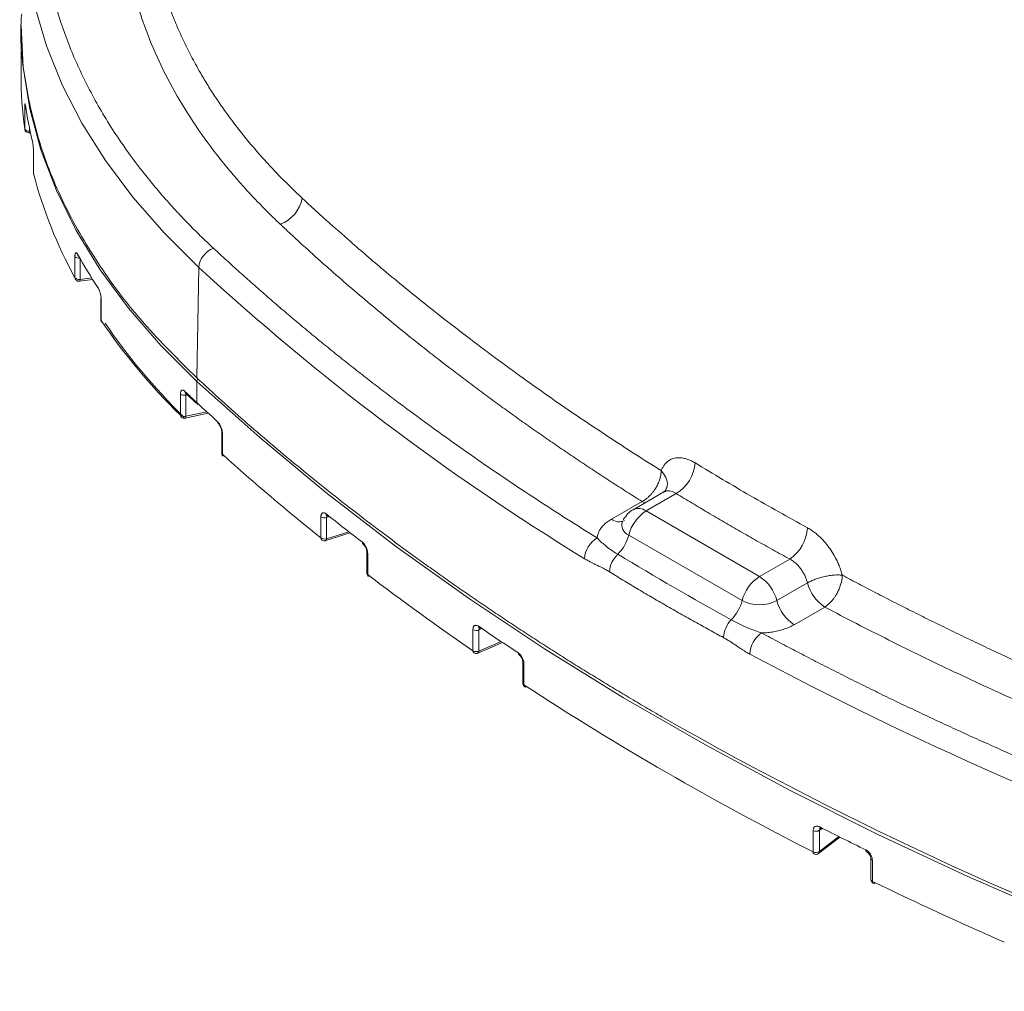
# Model space of a CAD drawing. Header units: millimetres. Extents: x 0 to 420, y 0 to 297.
# Tile 74 of 91: x 277 to 306, y 204 to 232. Entities that reach past the tile are written whole.
import ezdxf

# ---------------------------------------------------------------- set-up
doc = ezdxf.new("R2010")
doc.units = ezdxf.units.MM

msp = doc.modelspace()

# ---------------------------------------------------------------- linework, layer by layer
at = {"color": 7, "linetype": 'Continuous', "lineweight": 15}
for p, q in [((277.17479352, 232.16603987), (277.17479352, 230.73709359)), ((277.28176617, 229.18706969), (277.28176617, 229.79947958)), ((277.28256037, 229.17566046), (277.28176617, 229.18706969)), ((277.41152578, 229.06792011), (277.45024293, 229.06952291)), ((277.53560215, 228.51350479), (277.53560215, 227.9010949)), ((277.53694295, 228.50296192), (277.53560215, 228.51350479)), ((277.53694295, 228.50296192), (277.53694295, 227.89055203)), ((278.73358154, 224.88428904), (278.73358154, 225.49669893)), ((278.81994701, 225.52386877), (278.81964408, 225.52411685)), ((282.31156251, 225.18090542), (282.25397345, 221.9890426)), ((278.86838296, 224.78194305), (279.24834866, 224.82966119)), ((279.48152741, 224.28375244), (279.48152741, 223.67134255)), ((279.49010561, 224.25748652), (279.49010561, 223.64507663)), ((282.25397345, 221.88697023), (282.25397345, 221.27456642)), ((281.78194192, 220.91037566), (281.78194192, 221.52278555)), ((281.93179965, 221.5474899), (281.93150989, 221.54750524)), ((281.93355203, 220.87915461), (281.93355203, 221.4915645)), ((281.93638509, 221.54323003), (282.27933532, 221.21746331)), ((281.91618292, 220.82456991), (282.58547554, 220.9686812)), ((282.97362364, 220.43313987), (282.97362364, 219.82072998)), ((282.97364208, 220.43163288), (282.97362364, 220.43313987)), ((282.9934083, 220.3941759), (282.9934083, 219.78176601)), ((295.78239763, 218.6960469), (295.80515067, 218.76178859)), ((295.74627712, 218.69443955), (294.85876986, 218.18209252)), ((295.23373951, 218.14496255), (296.10557868, 218.64826459)), ((295.81933144, 218.75925867), (295.74125605, 218.69149801)), ((294.23373967, 217.9057077), (295.11978233, 218.41720924)), ((285.8402343, 217.36438809), (285.8402343, 217.97679798)), ((286.00160076, 217.34320389), (286.00160076, 217.95561379)), ((286.01410256, 218.00843613), (286.01109071, 218.00749971)), ((294.58420915, 217.90752876), (294.57812881, 217.88961969)), ((298.51111598, 216.25297338), (295.23373951, 218.14496255)), ((285.97927675, 217.28732543), (286.68881401, 217.51098969)), ((294.7337409, 217.44804827), (298.01111738, 215.5560591)), ((287.16519572, 216.96410425), (287.16519572, 216.35169435)), ((287.19051297, 216.92055952), (287.19051297, 216.30814963)), ((299.38295515, 216.75627542), (298.51111598, 216.25297338)), ((299.0111159, 215.55605834), (299.89715856, 216.06755988)), ((300.39715848, 215.37064484), (299.51111582, 214.8591433)), ((290.23225745, 214.10757799), (290.23225745, 214.71998788)), ((290.40283916, 214.09625639), (290.40283916, 214.70866628)), ((290.42206126, 214.75942613), (290.41880681, 214.75685469)), ((290.37751031, 214.03927853), (291.08671409, 214.34576289)), ((291.67492679, 213.780036), (291.67492679, 213.1676261)), ((291.70620897, 213.73229353), (291.70620897, 213.11988364)), ((300.06120134, 208.29664921), (300.06120134, 208.9090591)), ((300.2439751, 208.30751066), (300.2439751, 208.91992055)), ((300.22024379, 208.25177162), (300.83296413, 208.72428296)), ((301.72757709, 208.11339443), (301.72757709, 207.50098454)), ((301.77212236, 208.05816567), (301.77212236, 207.44575578))]:
    msp.add_line(p, q, dxfattribs=at)
at = {"color": 8, "linetype": 'Continuous', "lineweight": 15}
for p, q in [((277.41529397, 229.12083729), (277.41529397, 229.23185271)), ((277.43872103, 229.12180216), (277.41529397, 229.12083729)), ((278.87937539, 224.83545244), (278.87937539, 225.44000219)), ((279.2177158, 224.87794248), (278.87937539, 224.83545244)), ((281.98019542, 221.50160858), (281.93355203, 221.4915645)), ((282.54056082, 221.00985427), (281.93355203, 220.87915461)), ((295.1988429, 218.37841271), (295.11978233, 218.41720924)), ((286.08823591, 217.98292384), (286.00160076, 217.95561379)), ((286.64411728, 217.54574099), (286.00160076, 217.34320389)), ((290.49144419, 214.74695593), (290.40283916, 214.70866628)), ((291.04486779, 214.37371005), (290.40283916, 214.09625639)), ((300.32257239, 208.98053252), (300.2439751, 208.91992055)), ((300.80348637, 208.73898725), (300.2439751, 208.30751066))]:
    msp.add_line(p, q, dxfattribs=at)
at = {"color": 7, "linetype": 'Continuous', "lineweight": 15, "flags": 128}
for points in [[(277.25064335, 235.01419079), (277.35353303, 233.86244782), (277.5745195, 232.71625152), (277.91283225, 231.5796355), (278.36727669, 230.45659838), (278.93625651, 229.35109089), (279.61776183, 228.26699835), (280.40939884, 227.20813576), (281.30839244, 226.17823413), (282.31156251, 225.18090542)], [(277.17479352, 232.16603987), (277.23912673, 230.96370848), (277.43185373, 229.7659551), (277.75224749, 228.57734784), (278.19908969, 227.40242212), (278.77068789, 226.24565863), (279.46483858, 225.11145593), (280.27891945, 224.00415023), (281.20980964, 222.92795191), (282.25397345, 221.88697023)], [(277.53560215, 227.9010949), (277.53565878, 227.89892109), (277.53694295, 227.89055203)], [(277.53694295, 227.89055203), (277.53931502, 227.87084004), (277.53947571, 227.87023015)], [(279.49010561, 224.25748652), (279.4830605, 224.27251463), (279.48152741, 224.28375244)], [(282.25397345, 221.88697023), (284.0709175, 220.26277979), (285.98609862, 218.67664699), (287.9971443, 217.13056188), (290.10153892, 215.62645116), (292.29665932, 214.1661941), (294.57974686, 212.75160221), (296.94797367, 211.38445398), (299.39838419, 210.0664556), (301.92789711, 208.7992399), (304.53337577, 207.58439865), (307.21156434, 206.42344645), (309.95912529, 205.31783554), (312.77261051, 204.26893607)], [(300.2497018, 209.01741402), (300.25128758, 208.99854524), (300.25597641, 208.98248376), (300.26360104, 208.96984938), (300.2738559, 208.96112882), (300.28634585, 208.95664759), (300.30060071, 208.95659208), (300.3160765, 208.96096004), (300.33216211, 208.96958121)]]:
    msp.add_lwpolyline(points, dxfattribs=at)
at = {"color": 8, "linetype": 'Continuous', "lineweight": 15, "flags": 128}
for points in [[(277.30266442, 229.85924881), (277.3050523, 229.83945471), (277.30642734, 229.83452385)], [(281.91618292, 220.82456991), (281.92076112, 220.82678857), (281.92619807, 220.83384704), (281.93023495, 220.84524815), (281.93271305, 220.86054207), (281.93355203, 220.87915461)]]:
    msp.add_lwpolyline(points, dxfattribs=at)
at = {"color": 7, "linetype": 'Continuous', "lineweight": 15}
for centre, radius, start, end in [((288.48784639, 230.7391443), 11.31305306, 180.010385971, 187.885464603), ((288.85437503, 231.60885796), 11.68345626, 188.612496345, 193.654207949), ((277.39097895, 229.23953254), 0.12116015, 205.658365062, 281.577016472), ((290.133661, 231.16336562), 13.01493812, 194.564275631, 208.845636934), ((284.32191774, 227.36125391), 0.99266934, 290.161301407, 349.646062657), ((282.95973312, 225.12315327), 0.65073839, 110.08543792, 174.908377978), ((292.04802723, 232.98154457), 15.17519685, 209.269095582, 213.533602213), ((331.24312063, 278.39756994), 72.29322764, 227.402143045, 238.4860682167), ((278.81128239, 224.88334068), 0.07770664, 179.300725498, 208.885836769), ((278.84728138, 224.98168133), 0.14970943, 220.582490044, 282.378882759), ((279.5279739, 223.67197779), 0.04645083, 180.783576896, 215.389516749), ((279.56682212, 223.64389939), 0.07672554, 179.120845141, 213.770016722), ((294.54445862, 233.93379248), 18.23434173, 214.350182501, 225.57969456), ((281.88956719, 221.66169467), 0.17572405, 232.231866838, 284.49564091), ((296.90842995, 237.04087113), 21.52508907, 225.834923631, 227.093171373), ((282.32319074, 221.2711336), 0.06930237, 177.160748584, 230.782815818), ((324.70070906, 266.94371904), 62.34899249, 227.0943856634, 227.8444293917), ((281.8501741, 220.90658741), 0.06833726, 176.822204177, 238.880107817), ((281.88956719, 221.04928478), 0.17572405, 232.231866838, 284.49564091), ((282.92531772, 220.71950075), 0.06996131, 177.267130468, 226.044571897), ((283.06298453, 219.77832062), 0.06966148, 177.165043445, 226.449427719), ((327.05294027, 268.78351828), 65.89699601, 228.0399602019, 231.2876401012), ((295.52148226, 219.61782619), 1.13190915, 301.066169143, 355.734788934), ((285.94274096, 218.13244164), 0.18636675, 236.631165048, 288.410790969), ((286.0515711, 218.05801273), 0.06386619, 175.681486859, 287.248562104), ((329.8440024, 273.04561799), 70.33112248, 231.422966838, 232.5092130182), ((295.87097601, 217.15996133), 1.17315718, 122.900436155, 165.784744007), ((298.71212837, 217.73688718), 1.1881111, 304.375644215, 356.238581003), ((285.90818035, 217.36036154), 0.06806525, 176.608564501, 228.84061366), ((285.94274096, 217.52003175), 0.18636675, 236.631165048, 288.410790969), ((294.20128338, 216.72078226), 0.74766553, 120.580681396, 176.4830434), ((293.5255924, 217.77222261), 1.25088441, 315.372809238, 344.980005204), ((287.10531603, 217.23698115), 0.06735443, 176.320834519, 229.594886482), ((294.94351758, 216.33216939), 0.77040525, 133.230729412, 175.824511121), ((287.25758283, 216.30379758), 0.0672109, 176.28738103, 229.92441547), ((332.61556347, 275.89450058), 74.92642012, 232.6802819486, 235.5514683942), ((299.14835249, 215.26797216), 1.17315718, 122.900436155, 165.784744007), ((297.87391551, 215.26799618), 1.17311744, 14.214499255, 57.10040434), ((301.03435895, 216.35562204), 1.17311744, 194.214499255, 237.100404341), ((296.80296888, 215.88023344), 1.25088441, 315.372809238, 344.980005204), ((298.51111737, 216.52106047), 1.08684297, 242.609791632, 297.390121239), ((300.14831629, 215.8441205), 1.17311744, 194.214499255, 237.100404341), ((290.45303577, 214.80684081), 0.05950314, 173.615713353, 297.801932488), ((335.2411518, 280.49919476), 79.53547603, 235.676506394, 236.6706371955), ((298.27006419, 214.4455014), 0.80117957, 136.054548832, 177.085553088), ((290.32888196, 214.88509052), 0.19129866, 239.662161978, 292.743476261), ((299.02706672, 213.96757615), 0.79524436, 124.770926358, 177.053518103), ((290.29753767, 214.10252512), 0.06547548, 175.573972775, 231.855754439), ((290.32888196, 214.27268062), 0.19129866, 239.662161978, 292.743476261), ((291.60498874, 214.03995274), 0.06490617, 175.322727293, 232.418794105), ((348.72204623, 308.67537028), 107.28924244, 241.9274420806, 250.4434584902), ((340.48243031, 287.96389516), 89.33502017, 236.9075089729, 243.0978675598), ((291.76299213, 213.12023187), 0.06529881, 241.11863046, 298.147489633), ((347.74288442, 303.22292089), 104.85523665, 240.2760668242, 250.5180404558), ((300.14285917, 209.07820785), 0.18782785, 244.230722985, 302.570954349), ((345.1547191, 297.64207306), 99.35185337, 243.1292317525, 243.9863290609), ((300.12039619, 208.28896483), 0.05969154, 172.603514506, 236.23508952), ((300.14362054, 208.47193016), 0.19369134, 244.816528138, 297.245702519), ((300.17977265, 208.39122349), 0.10549783, 299.85728811, 307.485923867), ((347.46209119, 301.61593158), 104.66897947, 244.1180282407, 246.415572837), ((301.81638058, 207.44041955), 0.05506685, 250.594820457, 311.086180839)]:
    msp.add_arc(centre, radius, start, end, dxfattribs=at)
at = {"color": 8, "linetype": 'Continuous', "lineweight": 15}
for centre, radius, start, end in [((277.34826475, 229.81540062), 0.06837793, 193.464260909, 244.800827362), ((277.24132176, 229.10663296), 0.17455112, 347.186092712, 4.667681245), ((278.84656364, 225.5931513), 0.14855307, 220.487253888, 281.098434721), ((278.88841775, 225.56159819), 0.07821957, 179.55277963, 239.235826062), ((278.8100839, 224.8218032), 0.07062303, 325.63886204, 11.143621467), ((282.3944413, 221.88169843), 0.14056674, 143.672152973, 177.850682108), ((281.98118462, 221.59695393), 0.06996039, 177.37147188, 230.211142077), ((283.02616527, 220.43540575), 0.05265852, 184.108643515, 231.532978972), ((283.02576147, 219.82269891), 0.05217499, 182.162682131, 231.677315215), ((295.01494401, 217.84739986), 0.36934404, 53.673249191, 115.001516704), ((294.45240345, 218.20290658), 0.36897293, 233.656260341, 295.220857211), ((294.84275948, 217.73829732), 0.31004768, 160.463058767, 249.413642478), ((285.94764121, 217.3323627), 0.05503784, 305.085365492, 11.360239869), ((287.21906286, 216.96629485), 0.0539149, 182.485712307, 238.02588425), ((287.22084718, 216.35491837), 0.05574477, 183.31556541, 237.032552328), ((290.3460169, 214.08739732), 0.05750872, 303.204462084, 8.861554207), ((291.7333722, 213.78421578), 0.0585983, 184.175319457, 242.383594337), ((291.73418372, 213.17233318), 0.05944359, 184.541750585, 241.92609651), ((291.77074915, 213.11453186), 0.06476169, 175.25978323, 232.642853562), ((300.17675643, 208.3032098), 0.06735612, 310.230787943, 3.660969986), ((301.63654523, 208.34655731), 0.05684327, 170.832989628, 238.20069853), ((301.79274769, 208.1203689), 0.06553355, 185.988995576, 251.655527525), ((301.79453076, 207.50940806), 0.06748148, 187.170771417, 250.605689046), ((301.82835795, 207.43672535), 0.05695603, 170.877211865, 237.891957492)]:
    msp.add_arc(centre, radius, start, end, dxfattribs=at)
at = {"color": 7, "linetype": 'Continuous', "lineweight": 15}
for points, knots in [([(277.75044382, 235.42164711), (277.75383287, 235.3444612), (277.76060878, 235.19013917), (277.7768977, 234.9588306), (277.7976674, 234.72776175), (277.82335704, 234.49693816), (277.85384903, 234.26635837), (277.88917488, 234.03602278), (277.92932611, 233.80593134), (277.97430509, 233.57608395), (278.02411082, 233.34648114), (278.07874488, 233.11712099), (278.22819366, 232.54123885), (278.53076494, 231.62380112), (279.09300874, 230.38072949), (279.79775812, 229.16203614), (280.45435337, 228.23855605), (280.97206799, 227.59353747), (281.29572014, 227.21266682), (281.63368881, 226.83618843), (281.98631222, 226.46421745), (282.35233622, 226.0963063), (282.60823767, 225.85501816), (282.73625251, 225.73431365)], [0, 0, 0, 0, 0.0226512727, 0.0452879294, 0.0679132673, 0.0905305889, 0.1131431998, 0.1357544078, 0.1583675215, 0.1809858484, 0.2036126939, 0.2262513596, 0.2489051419, 0.3744458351, 0.5000017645, 0.6255424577, 0.7510983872, 0.7926138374, 0.8340893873, 0.8755453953, 0.9170022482, 0.9584803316, 1, 1, 1, 1]), ([(280.91581118, 234.86894777), (280.92746796, 234.79099941), (280.95082225, 234.63483043), (280.99280969, 234.40064815), (281.04001323, 234.16606054), (281.0929737, 233.93115028), (281.15160095, 233.69596121), (281.21597455, 233.46054895), (281.28612818, 233.22496726), (281.36210768, 232.98927177), (281.44395541, 232.75351897), (281.53171445, 232.51776648), (281.6254275, 232.28207299), (281.72513706, 232.04649832), (281.83088574, 231.81110341), (281.94271492, 231.57595009), (282.06067005, 231.34110162), (282.18477101, 231.10661708), (282.33692246, 230.83320858), (282.52249863, 230.51921574), (282.74793686, 230.16334137), (282.992371, 229.80256582), (283.25655854, 229.43731182), (283.5412437, 229.06802965), (283.84719723, 228.6952151), (284.17505374, 228.3193523), (284.52593036, 227.94113992), (284.89904156, 227.56062984), (285.16447394, 227.30954572), (285.29841805, 227.18284212)], [0, 0, 0, 0, 0.0285953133, 0.0572905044, 0.0860849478, 0.1149779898, 0.1439689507, 0.1730571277, 0.2022417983, 0.2315222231, 0.2608976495, 0.2903673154, 0.3199304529, 0.3495862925, 0.3793340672, 0.4091730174, 0.4391024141, 0.4691217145, 0.4992304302, 0.5446119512, 0.5910525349, 0.6385474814, 0.6870914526, 0.7366784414, 0.7873017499, 0.8389539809, 0.8916270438, 0.9453121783, 1, 1, 1, 1]), ([(284.66405215, 226.42940857), (284.59408326, 226.49615793), (284.45414958, 226.62965271), (284.25000033, 226.83188202), (284.05008779, 227.03554124), (283.85482265, 227.24077505), (283.66409485, 227.44754462), (283.47793389, 227.65586047), (283.29633196, 227.86571927), (283.11929086, 228.07712367), (282.74639172, 228.53750353), (282.21665086, 229.25696611), (281.60126918, 230.25005238), (281.08732943, 231.26242107), (280.75923922, 232.08508517), (280.55691422, 232.70717015), (280.43877023, 233.12321903), (280.33776856, 233.54066656), (280.25237146, 233.95944472), (280.20969049, 234.23952267), (280.18834068, 234.37962285)], [0, 0, 0, 0, 0.0277469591, 0.0554922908, 0.0832407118, 0.1109969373, 0.1387656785, 0.1665516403, 0.1943595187, 0.2221939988, 0.2500597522, 0.3751060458, 0.5000459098, 0.6249598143, 0.7500847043, 0.8000883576, 0.8500547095, 0.9000107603, 0.9499835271, 1, 1, 1, 1]), ([(282.25397345, 221.9890426), (281.72793527, 222.50855405), (280.6758591, 223.54757678), (279.42242473, 225.20449689), (278.42346922, 226.91561165), (277.70025219, 228.67445437), (277.28900571, 230.46309631), (277.12655918, 231.74749358), (277.18696586, 232.42811559), (277.19406516, 232.50810574)], [0, 0, 0, 0, 0.163047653, 0.3260952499, 0.4891431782, 0.6521906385, 0.8152383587, 0.9782858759, 1, 1, 1, 1]), ([(277.2817705, 229.79947947), (277.28180638, 229.80819388), (277.2818778, 229.82553999), (277.28241669, 229.84799936), (277.28341024, 229.87041918), (277.28506784, 229.89017808), (277.28760736, 229.90311757), (277.29073854, 229.90665935), (277.29438987, 229.90016462), (277.29840118, 229.88530669), (277.30124819, 229.86790626), (277.30266469, 229.8592489)], [0, 0, 0, 0, 0.083897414, 0.1669986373, 0.2507442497, 0.375841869, 0.4998608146, 0.6237732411, 0.7491875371, 0.8752113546, 1, 1, 1, 1]), ([(277.28370097, 229.17584752), (277.28500463, 229.16711385), (277.2883462, 229.14472739), (277.30829443, 229.11164711), (277.34211448, 229.08269318), (277.37951645, 229.06738818), (277.40333101, 229.06925719), (277.41143753, 229.06989341)], [0, 0, 0, 0, 0.1437553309, 0.3684787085, 0.6116452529, 0.8678033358, 1, 1, 1, 1]), ([(277.5011158, 228.85084337), (277.50263559, 228.84426078), (277.50567114, 228.83111303), (277.51020559, 228.80715326), (277.51534059, 228.77628198), (277.52088511, 228.73731349), (277.52636191, 228.6901467), (277.53091198, 228.64120272), (277.53427722, 228.59239166), (277.53651182, 228.54497269), (277.53679908, 228.51697005), (277.53694281, 228.50295894)], [0, 0, 0, 0, 0.0833462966, 0.166472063, 0.2508152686, 0.3759943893, 0.4999322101, 0.6239094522, 0.7492825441, 0.8745536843, 1, 1, 1, 1]), ([(277.53600254, 227.9010949), (277.53587047, 227.89901954), (277.53521213, 227.88867449), (277.53824622, 227.87862529), (277.54067162, 227.8705921)], [0, 0, 0, 0, 0.20061365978, 1, 1, 1, 1]), ([(285.29841805, 227.18284212), (285.37639289, 227.11066273), (285.60653928, 226.89762188), (286.0688885, 226.47705164), (286.76732356, 225.85739087), (287.74098039, 225.02419514), (288.89213043, 224.08391772), (290.01152162, 223.2139652), (290.96705891, 222.49964548), (291.77894591, 221.91065819), (292.58047444, 221.34581047), (293.37050994, 220.80435283), (294.1482944, 220.28574062), (294.91177735, 219.78882608), (295.42149942, 219.46739269), (295.67208367, 219.30937295)], [0, 0, 0, 0, 0.025842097, 0.0762741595, 0.1511111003, 0.2501128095, 0.3810862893, 0.500192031, 0.5784728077, 0.654407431, 0.7280319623, 0.7993778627, 0.8684725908, 0.9353398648, 1, 1, 1, 1]), ([(295.11977848, 218.41720793), (294.96970302, 218.51197177), (294.66950347, 218.70153014), (294.22385402, 218.98839743), (293.78152863, 219.27716641), (293.34286548, 219.56801635), (292.90777389, 219.86089918), (292.47627819, 220.1558278), (292.04837185, 220.45279873), (291.62405664, 220.7518129), (291.20333207, 221.05287005), (290.7861983, 221.35597031), (290.37265519, 221.66111341), (289.96270321, 221.96830026), (289.25467365, 222.50708499), (288.26470774, 223.2855662), (287.22805587, 224.14301606), (286.41929099, 224.83813575), (285.82305575, 225.36385834), (285.32892907, 225.81154661), (284.94318488, 226.16701768), (284.75296684, 226.34582681), (284.66405215, 226.42940857)], [0, 0, 0, 0, 0.0383396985, 0.0766918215, 0.115058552, 0.1534420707, 0.1918445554, 0.2302681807, 0.2687151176, 0.307187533, 0.3456875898, 0.384217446, 0.4227792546, 0.4613751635, 0.5000073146, 0.6247161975, 0.749713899, 0.8122047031, 0.8747493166, 0.9373430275, 0.9707118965, 1, 1, 1, 1]), ([(278.73358325, 225.49669734), (278.73371996, 225.50543716), (278.73399212, 225.52283655), (278.73604287, 225.54548341), (278.73981249, 225.56820289), (278.74607071, 225.58842561), (278.75557485, 225.60203045), (278.76717246, 225.60638282), (278.78052804, 225.6008535), (278.79503159, 225.58707434), (278.80515834, 225.57047082), (278.8101982, 225.56220761)], [0, 0, 0, 0, 0.0838622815, 0.1669543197, 0.2507335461, 0.3758109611, 0.4998493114, 0.6237134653, 0.7491585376, 0.8751617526, 1, 1, 1, 1]), ([(282.73625251, 225.73431365), (282.86038989, 225.61947388), (283.10862723, 225.38982896), (283.48655895, 225.0474503), (283.86849138, 224.70667662), (284.25482947, 224.36765309), (284.64546476, 224.03034084), (285.04042629, 223.69475028), (285.43970628, 223.36087863), (285.8433068, 223.02872663), (286.2512273, 222.6982941), (286.66346795, 222.36958107), (287.08002858, 222.04258758), (287.50090961, 221.71731348), (288.04749079, 221.3013948), (288.72477361, 220.79725121), (289.53919682, 220.20805688), (290.36747687, 219.6256086), (291.20952652, 219.04986077), (292.06566806, 218.48098641), (292.93469865, 217.91833919), (293.52545714, 217.54911573), (293.82090856, 217.3644589)], [0, 0, 0, 0, 0.0384841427, 0.0769566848, 0.1154197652, 0.1538755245, 0.1923261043, 0.2307736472, 0.2692202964, 0.307668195, 0.346119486, 0.3845763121, 0.4230408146, 0.4615151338, 0.5000014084, 0.5714622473, 0.6428893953, 0.7142965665, 0.7856974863, 0.857105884, 0.9285354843, 1, 1, 1, 1]), ([(278.74468987, 224.84668992), (278.74804578, 224.84001547), (278.75812243, 224.81997442), (278.78905178, 224.79592251), (278.82921062, 224.77974417), (278.85653797, 224.78224448), (278.86810374, 224.78330268)], [0, 0, 0, 0, 0.1501210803, 0.4507613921, 0.7675455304, 1, 1, 1, 1]), ([(279.39855709, 224.59837012), (279.40248523, 224.5921125), (279.41032826, 224.57961841), (279.42197955, 224.55667362), (279.43513381, 224.52695754), (279.44928124, 224.48921959), (279.4632264, 224.44318579), (279.47479241, 224.39509406), (279.4833397, 224.34678859), (279.48901364, 224.29960661), (279.48974303, 224.27152765), (279.4901078, 224.25748563)], [0, 0, 0, 0, 0.0834241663, 0.1665666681, 0.2508293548, 0.3760519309, 0.4999574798, 0.6240416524, 0.7493516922, 0.8746532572, 1, 1, 1, 1]), ([(279.48192781, 223.67134255), (279.48182552, 223.66927601), (279.48110884, 223.65479635), (279.48503479, 223.63366012), (279.49480465, 223.61794083), (279.49799366, 223.61280985)], [0, 0, 0, 0, 0.100831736, 0.7065000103, 1, 1, 1, 1]), ([(295.75340376, 212.16406143), (295.59323747, 212.25690644), (295.27296212, 212.44256331), (294.7970242, 212.72351375), (294.32448443, 213.00619881), (293.8556564, 213.29079954), (293.39045614, 213.57726744), (292.92890614, 213.86561549), (292.47100039, 214.15584022), (292.01674049, 214.44794255), (291.56612603, 214.74192224), (291.11915711, 215.03777935), (290.67583372, 215.33551385), (290.23615587, 215.63512575), (289.80012354, 215.93661506), (289.3677368, 216.23998171), (288.93899541, 216.54522594), (288.37232885, 216.9546288), (287.67369028, 217.47064408), (286.85108511, 218.09652322), (286.04445236, 218.72889796), (285.25382238, 219.36777783), (284.47908688, 220.01312422), (283.72064935, 220.66508157), (282.97700389, 221.32310992), (282.49503527, 221.76701817), (282.2539757, 221.98904161)], [0, 0, 0, 0, 0.0312775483, 0.0625439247, 0.0938007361, 0.1250495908, 0.1562920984, 0.1875298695, 0.2187645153, 0.2499976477, 0.2812308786, 0.31246582, 0.3437040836, 0.3749472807, 0.4061970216, 0.4374549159, 0.4687225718, 0.5000015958, 0.562545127, 0.625050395, 0.6875302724, 0.7499976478, 0.8124654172, 0.8749464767, 0.9374537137, 1, 1, 1, 1]), ([(281.78193676, 221.52278038), (281.7821714, 221.53157926), (281.78263872, 221.54910309), (281.78615746, 221.57215866), (281.79261448, 221.59551569), (281.80330212, 221.61671006), (281.8194617, 221.63168626), (281.83909589, 221.63770254), (281.86158907, 221.634154), (281.88593608, 221.62258578), (281.90286681, 221.60761737), (281.91129847, 221.60016297)], [0, 0, 0, 0, 0.0837697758, 0.1668356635, 0.2506985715, 0.3757212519, 0.4998215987, 0.6235818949, 0.7490963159, 0.8750477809, 1, 1, 1, 1]), ([(281.80330708, 220.85899953), (281.81068671, 220.85177215), (281.82939247, 220.83345232), (281.86936333, 220.82197668), (281.90184701, 220.81903501), (281.91608082, 220.82471194), (281.91653788, 220.82489423)], [0, 0, 0, 0, 0.2477423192, 0.6279726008, 0.9880538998, 1, 1, 1, 1]), ([(282.85544004, 220.72283883), (282.86138168, 220.71713509), (282.87324173, 220.70574992), (282.89081658, 220.68448156), (282.91063635, 220.65666784), (282.93192669, 220.62094488), (282.95291477, 220.57682905), (282.9703305, 220.53023452), (282.98320515, 220.48293534), (282.99175991, 220.43632224), (282.99285778, 220.4082239), (282.99340677, 220.39417306)], [0, 0, 0, 0, 0.0834794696, 0.1666326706, 0.2508280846, 0.3760388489, 0.4999709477, 0.6240936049, 0.7494156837, 0.8746929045, 1, 1, 1, 1]), ([(282.87677084, 220.66912332), (282.88583892, 220.65961319), (282.90005963, 220.64469923), (282.92042401, 220.6125003), (282.93530127, 220.5849635), (282.94337025, 220.56473194), (282.94699408, 220.55564583)], [0, 0, 0, 0, 0.3736551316, 0.5859725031, 0.8140577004, 1, 1, 1, 1]), ([(282.94699408, 220.55564583), (282.94815281, 220.5529381), (282.95457015, 220.53794206), (282.96315285, 220.50827278), (282.97198893, 220.46813393), (282.97308762, 220.44388971), (282.97364933, 220.43149488)], [0, 0, 0, 0, 0.0652948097, 0.3616181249, 0.6736281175, 1, 1, 1, 1]), ([(282.97402404, 219.82072998), (282.9739107, 219.81865698), (282.97311718, 219.80414359), (282.98038815, 219.77636037), (282.99501025, 219.74585732), (283.01114479, 219.73330972), (283.0163566, 219.72925657)], [0, 0, 0, 0, 0.0595745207, 0.4170898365, 0.811707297, 1, 1, 1, 1]), ([(295.67208367, 219.30937295), (295.67851001, 219.32528196), (295.69132868, 219.35701585), (295.71370298, 219.40109597), (295.73828782, 219.44236603), (295.76530226, 219.48059256), (295.79468128, 219.51583885), (295.84729234, 219.56929878), (295.93080339, 219.62934657), (296.05470212, 219.6748338), (296.19182312, 219.68884943), (296.32295969, 219.67210821), (296.44175573, 219.63697328), (296.54560848, 219.59374812), (296.61530805, 219.55371849), (296.65025821, 219.53364603)], [0, 0, 0, 0, 0.04189099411, 0.08356042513, 0.12511842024, 0.16667557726, 0.20834212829, 0.25022711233, 0.37514746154, 0.50018792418, 0.62505469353, 0.75007571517, 0.83351368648, 0.91651708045, 1, 1, 1, 1]), ([(295.11977848, 218.41720793), (295.13515027, 218.4257685), (295.16526085, 218.4425371), (295.20915725, 218.47210505), (295.25062559, 218.50346892), (295.28951382, 218.53637015), (295.32573158, 218.57015595), (295.35923973, 218.60434086), (295.39004364, 218.63846686), (295.41818562, 218.67213713), (295.44373841, 218.70500538), (295.46679768, 218.73677416), (295.48747952, 218.76719362), (295.52199684, 218.82125146), (295.56634429, 218.90142799), (295.6126344, 219.00871226), (295.64572474, 219.11399289), (295.66679467, 219.21536342), (295.67033439, 219.27828028), (295.67208367, 219.30937295)], [0, 0, 0, 0, 0.0538957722, 0.1055720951, 0.1550283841, 0.2022642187, 0.2472793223, 0.290073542, 0.330646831, 0.3689992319, 0.405130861, 0.4390418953, 0.4707325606, 0.5002031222, 0.6046812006, 0.7068937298, 0.806846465, 0.9045461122, 1, 1, 1, 1]), ([(296.10557663, 218.64826248), (296.25758801, 218.55583408), (296.56158597, 218.37099234), (297.02245211, 218.09645174), (297.48682674, 217.82394556), (297.95503951, 217.55365209), (298.4270852, 217.28557431), (298.90265501, 217.01952196), (299.22284498, 216.84402767), (299.38295302, 216.75627337)], [0, 0, 0, 0, 0.1428804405, 0.2857375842, 0.4285807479, 0.5714192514, 0.7142624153, 0.8571195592, 1, 1, 1, 1]), ([(285.84023895, 217.97679821), (285.84050546, 217.98557431), (285.84103617, 218.00305051), (285.84503265, 218.02625983), (285.8523651, 218.05000851), (285.86452947, 218.07192807), (285.88295195, 218.08808674), (285.90537019, 218.09554874), (285.93108716, 218.09358742), (285.9589229, 218.08367307), (285.97826065, 218.06975208), (285.98788674, 218.06282239)], [0, 0, 0, 0, 0.0838163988, 0.166907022, 0.250731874, 0.3757422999, 0.499849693, 0.6236530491, 0.7491530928, 0.8751315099, 1, 1, 1, 1]), ([(294.85968952, 218.18163455), (294.85806432, 218.18102781), (294.79968253, 218.15923206), (294.69873028, 218.06701941), (294.62391004, 217.96281918), (294.58420915, 217.90752876)], [0, 0, 0, 0, 0.01326233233, 0.47642025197, 1, 1, 1, 1]), ([(293.82090856, 217.3644589), (293.82270968, 217.38134147), (293.82629844, 217.41498032), (293.83842944, 217.46495309), (293.85549306, 217.51423068), (293.87796042, 217.56279966), (293.90571649, 217.61065815), (293.94950134, 217.67317505), (294.01640818, 217.74800167), (294.11444082, 217.83189366), (294.19386897, 217.88103891), (294.23374382, 217.90571101)], [0, 0, 0, 0, 0.0838524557, 0.1670775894, 0.2499944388, 0.3329255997, 0.4161935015, 0.5001166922, 0.6671179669, 0.8328851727, 1, 1, 1, 1]), ([(294.54993455, 217.84491775), (294.54346101, 217.83168912), (294.53392599, 217.81220441), (294.53871125, 217.81786954), (294.54024769, 217.81968848)], [0, 0, 0, 0, 0.67892310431, 1, 1, 1, 1]), ([(299.89768196, 217.6589482), (299.91628182, 217.64846381), (299.95337954, 217.62755252), (300.00870483, 217.59226313), (300.06353043, 217.55423659), (300.11785585, 217.51318413), (300.17169185, 217.469173), (300.25988371, 217.39151263), (300.37917745, 217.2709259), (300.52029255, 217.09619026), (300.64667724, 216.90619719), (300.74296521, 216.72708677), (300.81386008, 216.56666582), (300.86565039, 216.42750925), (300.89139905, 216.33516985), (300.90430862, 216.28887378)], [0, 0, 0, 0, 0.04204115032, 0.08385179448, 0.12554715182, 0.16724314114, 0.20905544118, 0.25109855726, 0.37596777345, 0.50077955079, 0.62560258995, 0.75037492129, 0.83371306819, 0.91662895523, 1, 1, 1, 1]), ([(294.41584264, 216.89349287), (294.34430527, 216.93623572), (294.27780274, 216.97958384), (294.15865125, 217.06374809), (294.1059271, 217.10448053), (293.96410102, 217.22136836), (293.88986941, 217.29223707), (293.82090856, 217.3644589)], [0, 0, 0, 0, 0.25, 0.25, 0.5, 0.5, 1, 1, 1, 1]), ([(285.86466696, 217.31055897), (285.86906904, 217.30640906), (285.88494737, 217.2914403), (285.9214361, 217.28155334), (285.957355, 217.27945819), (285.9749527, 217.28709858), (285.97888393, 217.2888054)], [0, 0, 0, 0, 0.1473802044, 0.5316006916, 0.8953622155, 1, 1, 1, 1]), ([(287.03809778, 217.24130201), (287.04469456, 217.23591227), (287.05786895, 217.22514843), (287.07739046, 217.20474599), (287.09938134, 217.17789417), (287.12296527, 217.14321668), (287.1461196, 217.10022006), (287.16526485, 217.05465433), (287.17937145, 217.00826453), (287.18872054, 216.96237598), (287.18991864, 216.93450549), (287.19051813, 216.9205602)], [0, 0, 0, 0, 0.0833771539, 0.1665121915, 0.2508188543, 0.3759734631, 0.4999416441, 0.6239230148, 0.7493229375, 0.8745711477, 1, 1, 1, 1]), ([(287.06177756, 217.1856046), (287.06627796, 217.18185255), (287.07568229, 217.17401202), (287.09171517, 217.15612607), (287.10875721, 217.13301077), (287.1259062, 217.10445672), (287.14167082, 217.07127017), (287.15440153, 217.03510681), (287.16339693, 216.99764256), (287.16459213, 216.9752942), (287.16520181, 216.96389392)], [0, 0, 0, 0, 0.09655110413, 0.20175963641, 0.31580009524, 0.43820903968, 0.56816415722, 0.70552688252, 0.84978415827, 1, 1, 1, 1]), ([(294.1751555, 216.38826219), (294.15628455, 216.39967778), (294.11725854, 216.42328575), (294.05684736, 216.45697928), (293.98877512, 216.49303798), (293.90734618, 216.53357399), (293.8129996, 216.57860867), (293.71976694, 216.62305403), (293.62848606, 216.66846006), (293.54316693, 216.7137412), (293.48335628, 216.74964477), (293.45502699, 216.76665048)], [0, 0, 0, 0, 0.078022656, 0.1613544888, 0.2500646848, 0.3603491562, 0.5000254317, 0.6436726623, 0.7500071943, 0.8815909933, 1, 1, 1, 1]), ([(299.89715486, 216.06755766), (299.89214457, 216.08630921), (299.88221657, 216.12346588), (299.8632011, 216.17890689), (299.8416867, 216.2330114), (299.81766328, 216.28550286), (299.79150771, 216.33609211), (299.76349064, 216.38454198), (299.73389733, 216.43065677), (299.69194284, 216.48987331), (299.63399541, 216.56054646), (299.5566022, 216.63737745), (299.4721269, 216.70556093), (299.41297253, 216.73920152), (299.38295302, 216.75627337)], [0, 0, 0, 0, 0.06673949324, 0.13224596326, 0.19652028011, 0.25956336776, 0.3213762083, 0.38195984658, 0.44131539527, 0.49944404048, 0.6188136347, 0.74202335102, 0.86908263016, 1, 1, 1, 1]), ([(287.16559579, 216.35169454), (287.16548311, 216.34962188), (287.16469428, 216.33511142), (287.17183028, 216.30720925), (287.18851543, 216.27413751), (287.2075192, 216.25975005), (287.21546407, 216.25373512)], [0, 0, 0, 0, 0.0543982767, 0.3808362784, 0.7411475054, 1, 1, 1, 1]), ([(295.8021525, 215.41724135), (295.66122798, 215.49898707), (295.38196339, 215.66097936), (294.97033653, 215.90498192), (294.56859235, 216.14656483), (294.30545864, 216.30821396), (294.1751555, 216.38826219)], [0, 0, 0, 0, 0.2570704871, 0.5094265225, 0.7570692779, 1, 1, 1, 1]), ([(299.89715486, 216.06755766), (299.90771128, 216.07348542), (299.92879273, 216.08532332), (299.9629702, 216.10274301), (300.00479226, 216.12259409), (300.05711773, 216.1455443), (300.1371942, 216.17729418), (300.25250437, 216.21529255), (300.3918196, 216.25248613), (300.54141349, 216.27994555), (300.67031671, 216.29455507), (300.79760921, 216.29858759), (300.86541352, 216.29241475), (300.90430862, 216.28887378)], [0, 0, 0, 0, 0.0385877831, 0.0770607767, 0.1171328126, 0.1761065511, 0.2408435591, 0.3558228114, 0.500146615, 0.6167373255, 0.7594523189, 0.8620128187, 1, 1, 1, 1]), ([(300.90430862, 216.28887378), (300.90368899, 216.27180448), (300.90244158, 216.23744142), (300.8962018, 216.18326593), (300.88664117, 216.1271358), (300.87337364, 216.06920801), (300.85644619, 216.00992094), (300.83582937, 215.94968225), (300.81155914, 215.88895259), (300.78370487, 215.82821765), (300.75199863, 215.76729087), (300.71490713, 215.70403815), (300.67029327, 215.63697116), (300.61611289, 215.56619181), (300.55191204, 215.49496737), (300.47782142, 215.42590437), (300.42481837, 215.3895944), (300.39715486, 215.37064339)], [0, 0, 0, 0, 0.0527799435, 0.1062539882, 0.1604234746, 0.21528971, 0.2708539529, 0.327117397, 0.3840811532, 0.4417462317, 0.5001135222, 0.5612474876, 0.6312563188, 0.7101391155, 0.7978936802, 0.8945160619, 1, 1, 1, 1]), ([(300.90430862, 216.28887378), (301.06340508, 216.20451158), (301.38478159, 216.03409906), (301.87581809, 215.77837689), (302.37968029, 215.51949808), (302.89688965, 215.25775251), (303.42758391, 214.99320879), (303.9720133, 214.72599837), (304.53040391, 214.45623701), (305.10299526, 214.18404628), (305.6900307, 213.90954794), (306.29175829, 213.63286386), (306.90844108, 213.35412228), (307.87095865, 212.92661166), (309.24213322, 212.33674992), (311.0166921, 211.60963757), (312.6510224, 210.97379142), (313.86411017, 210.52105909), (314.46805199, 210.3017486), (314.66334093, 210.23083297)], [0, 0, 0, 0, 0.0374749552, 0.0756998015, 0.1146781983, 0.1544141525, 0.1949120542, 0.2361767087, 0.278213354, 0.321027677, 0.364625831, 0.4090144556, 0.4542007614, 0.5001925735, 0.6191904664, 0.7500586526, 0.8766224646, 0.9601049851, 1, 1, 1, 1]), ([(297.46991936, 214.4862355), (297.33347145, 214.56017937), (297.05792901, 214.70950136), (296.64375371, 214.93893874), (296.22386946, 215.17495733), (295.94358943, 215.33598328), (295.8021525, 215.41724135)], [0, 0, 0, 0, 0.24293072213, 0.49057347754, 0.74292951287, 1, 1, 1, 1]), ([(314.27619727, 209.33468106), (314.13144624, 209.38599914), (313.82170659, 209.49581005), (313.20594458, 209.7184942), (312.43048699, 210.00373141), (311.51980903, 210.3479298), (310.31577091, 210.8147895), (308.83038377, 211.4132644), (307.32716802, 212.05032486), (306.09135386, 212.5951237), (305.111536, 213.03959173), (304.14392778, 213.49122971), (303.18844891, 213.94998856), (302.24538807, 214.41604927), (301.31367296, 214.88873766), (300.70259223, 215.21004425), (300.39715486, 215.37064339)], [0, 0, 0, 0, 0.0292816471, 0.0626571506, 0.12525104, 0.1877801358, 0.2502868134, 0.3752691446, 0.4999941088, 0.5717065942, 0.6433016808, 0.7147931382, 0.7861947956, 0.857520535, 0.9287842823, 1, 1, 1, 1]), ([(290.23225641, 214.719985), (290.23254642, 214.72875339), (290.2331238, 214.74621023), (290.2374731, 214.76956822), (290.24545876, 214.79365334), (290.25872474, 214.8161812), (290.27885115, 214.83332284), (290.3033805, 214.84198984), (290.33157074, 214.84137877), (290.36210648, 214.83289316), (290.38333459, 214.819914), (290.39389789, 214.81345545)], [0, 0, 0, 0, 0.08386909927, 0.16697352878, 0.2507490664, 0.37579067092, 0.49986548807, 0.62372948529, 0.74919057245, 0.87519492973, 1, 1, 1, 1]), ([(298.57354245, 214.62082175), (298.44808376, 214.66074442), (298.30899587, 214.71308655), (298.00549026, 214.8416818), (297.84149568, 214.91882612), (297.69321903, 215.00150376)], [0, 0, 0, 0, 0.5, 0.5, 1, 1, 1, 1]), ([(299.5111202, 214.85914647), (299.49004547, 214.84739546), (299.44805368, 214.82398133), (299.38065641, 214.7918485), (299.3104338, 214.76215114), (299.23705404, 214.73508278), (299.16060419, 214.71059997), (299.05518629, 214.68155254), (298.91831527, 214.65243778), (298.74788194, 214.62876863), (298.63181224, 214.62347785), (298.57354245, 214.62082175)], [0, 0, 0, 0, 0.0838524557, 0.1670775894, 0.2499944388, 0.3329255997, 0.4161935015, 0.5001166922, 0.6671179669, 0.8328851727, 1, 1, 1, 1]), ([(298.57354245, 214.62082175), (298.74549917, 214.52879175), (299.08936078, 214.3447595), (299.60958505, 214.07157079), (300.13294102, 213.80053649), (300.65975352, 213.53185802), (301.18993555, 213.26548144), (301.72351041, 213.00142119), (302.26047184, 212.73967341), (302.80082152, 212.48023914), (303.34455899, 212.2231181), (303.89168439, 211.96831036), (304.44219757, 211.71581593), (304.99609897, 211.46563474), (305.71247512, 211.14700867), (306.59505342, 210.76302984), (307.64860554, 210.31773602), (308.7124654, 209.88104977), (309.78656954, 209.4529139), (310.87115036, 209.03354416), (311.9653407, 208.62213474), (312.7031382, 208.35525733), (313.07212709, 208.22178602)], [0, 0, 0, 0, 0.0384841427, 0.0769566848, 0.1154197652, 0.1538755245, 0.1923261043, 0.2307736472, 0.2692202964, 0.307668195, 0.346119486, 0.3845763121, 0.4230408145, 0.4615151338, 0.5000014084, 0.5714622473, 0.6428893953, 0.7142965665, 0.7856974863, 0.857105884, 0.9285354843, 1, 1, 1, 1]), ([(298.23287469, 214.00845771), (298.21299576, 214.01938197), (298.17173278, 214.04205762), (298.1077391, 214.0801625), (298.03656633, 214.12446608), (297.950289, 214.18085243), (297.8515188, 214.24720166), (297.75183258, 214.3142239), (297.6552792, 214.3771353), (297.56375014, 214.43396444), (297.50018529, 214.46937502), (297.46991936, 214.4862355)], [0, 0, 0, 0, 0.0774488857, 0.1607618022, 0.2500030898, 0.356264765, 0.4999850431, 0.6395743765, 0.7499459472, 0.8809386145, 1, 1, 1, 1]), ([(290.2579001, 214.05200956), (290.26007025, 214.05003741), (290.27386726, 214.03749917), (290.3078829, 214.02895051), (290.34768857, 214.02751256), (290.3690516, 214.03732861), (290.37680995, 214.04089348)], [0, 0, 0, 0, 0.06981028, 0.4438286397, 0.7980170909, 1, 1, 1, 1]), ([(291.54029871, 214.04524578), (291.5475027, 214.04017615), (291.56189421, 214.03004848), (291.58321775, 214.01055378), (291.60722085, 213.98471461), (291.63293537, 213.95112898), (291.65811448, 213.90925829), (291.67888635, 213.86468645), (291.69415872, 213.81912366), (291.70426272, 213.77385998), (291.70555629, 213.74615598), (291.7062038, 213.73228836)], [0, 0, 0, 0, 0.0833113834, 0.1664322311, 0.2508060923, 0.3759234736, 0.4999218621, 0.6238194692, 0.7492687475, 0.8744929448, 1, 1, 1, 1]), ([(291.56550484, 213.98844453), (291.57039086, 213.98492914), (291.58059939, 213.97758433), (291.59774357, 213.96079155), (291.61586207, 213.93910425), (291.63392562, 213.91229352), (291.6504478, 213.88110912), (291.66371608, 213.84709345), (291.67303784, 213.81180233), (291.67429225, 213.79066518), (291.67493189, 213.77988707)], [0, 0, 0, 0, 0.0967062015, 0.20205144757, 0.3161151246, 0.4384170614, 0.56829507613, 0.70563044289, 0.84989706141, 1, 1, 1, 1]), ([(291.67532685, 213.1676263), (291.67521444, 213.16555395), (291.67442741, 213.15104553), (291.68147744, 213.1230656), (291.69995625, 213.08761463), (291.72155283, 213.07156623), (291.73199626, 213.06380573)], [0, 0, 0, 0, 0.0504367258, 0.3531062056, 0.687182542, 1, 1, 1, 1]), ([(300.06119567, 208.90905421), (300.06153458, 208.91785393), (300.06220934, 208.93537426), (300.06729167, 208.95914494), (300.07662103, 208.98397308), (300.09211282, 209.00772388), (300.11560274, 209.02670677), (300.14421594, 209.03761686), (300.17707966, 209.03959154), (300.21266559, 209.03391393), (300.23739527, 209.02289693), (300.24970171, 209.01741444)], [0, 0, 0, 0, 0.0838546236, 0.1669554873, 0.2507443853, 0.3757770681, 0.499861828, 0.6237150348, 0.7491829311, 0.8751837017, 1, 1, 1, 1]), ([(300.24397157, 208.91991596), (300.24397157, 208.94669635), (300.25355219, 208.96762584), (300.28610895, 208.98586879), (300.30905784, 208.98323669), (300.3321614, 208.96957933)], [0, 0, 0, 0, 0.5, 0.5, 1, 1, 1, 1]), ([(300.08769853, 208.24045275), (300.09984261, 208.23507526), (300.12571188, 208.22362014), (300.16892771, 208.22628114), (300.20168915, 208.23734672), (300.21608001, 208.2495263), (300.21960632, 208.25251075)], [0, 0, 0, 0, 0.2806369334, 0.5978121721, 0.9014488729, 1, 1, 1, 1]), ([(301.58042408, 208.35561134), (301.5887562, 208.35121233), (301.60540215, 208.34242397), (301.6300627, 208.32490772), (301.65781618, 208.30129352), (301.68753927, 208.27009201), (301.71662525, 208.23056378), (301.74060651, 208.18793498), (301.75822942, 208.14381798), (301.76988348, 208.09952483), (301.7713751, 208.07196115), (301.77212182, 208.0581625)], [0, 0, 0, 0, 0.0833012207, 0.16641944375, 0.25080359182, 0.37591552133, 0.49991723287, 0.62379768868, 0.7492578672, 0.87447596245, 1, 1, 1, 1]), ([(301.60634959, 208.29836188), (301.62232403, 208.28855318), (301.65413866, 208.26901823), (301.69470708, 208.22006934), (301.71665828, 208.17428494), (301.72616778, 208.1383741), (301.72710889, 208.12179755), (301.72757841, 208.11352749)], [0, 0, 0, 0, 0.2527515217, 0.5033786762, 0.7520066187, 0.8762758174, 1, 1, 1, 1]), ([(301.72797485, 207.50102865), (301.72786368, 207.49894304), (301.72708999, 207.48442929), (301.73392672, 207.45606029), (301.75436376, 207.42065315), (301.778057, 207.39653611), (301.79542661, 207.39091147), (301.79861165, 207.38988009)], [0, 0, 0, 0, 0.0449413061, 0.312747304, 0.6083456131, 0.928182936, 1, 1, 1, 1])]:
    msp.add_open_spline(points, degree=3, knots=knots, dxfattribs=at)
for points in [[(279.60653257, 223.56927915), (280.24372057, 222.62805815), (281.00698348, 221.71730124), (281.88987328, 220.84470244)], [(296.65025821, 219.53364603), (297.17608678, 219.2128738), (297.70961723, 218.89643602), (298.25102075, 218.58433531)], [(298.25102075, 218.58433531), (298.7923965, 218.27136085), (299.34128507, 217.96293142), (299.89768196, 217.6589482)], [(297.69321903, 215.00150376), (296.58590928, 215.61518304), (295.4919727, 216.24666977), (294.41584264, 216.89349287)]]:
    msp.add_open_spline(points, degree=3, dxfattribs=at)
at = {"color": 8, "linetype": 'Continuous', "lineweight": 15}
for points in [[(281.9335563, 221.49156446), (281.93355631, 221.51888834), (281.94311242, 221.53931135), (281.95921106, 221.54694991)], [(286.00160458, 217.95561384), (286.00160458, 217.98263707), (286.01128368, 218.00343151), (286.02764271, 218.01201316)]]:
    msp.add_open_spline(points, degree=3, dxfattribs=at)
for points, knots in [([(295.80515067, 218.76178859), (295.82247526, 218.80097918), (295.86911654, 218.90648813), (295.8255894, 219.10866569), (295.72196579, 219.24414768), (295.67208056, 219.3093698)], [0, 0, 0, 0, 0.2345728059, 0.6315172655, 1, 1, 1, 1]), ([(296.10557868, 218.64826459), (296.05278186, 218.67578777), (295.95031816, 218.72920248), (295.82570838, 218.73510321), (295.76920049, 218.69951657), (295.74865842, 218.68657992)], [0, 0, 0, 0, 0.4035491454, 0.7831748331, 1, 1, 1, 1]), ([(290.40283916, 214.70866628), (290.40377222, 214.71900898), (290.40577842, 214.74124715), (290.41814544, 214.76010418), (290.42919351, 214.76543987), (290.43252248, 214.7670476)], [0, 0, 0, 0, 0.3779083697, 0.812553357, 1, 1, 1, 1])]:
    msp.add_open_spline(points, degree=3, knots=knots, dxfattribs=at)

doc.saveas('drawing.dxf')
